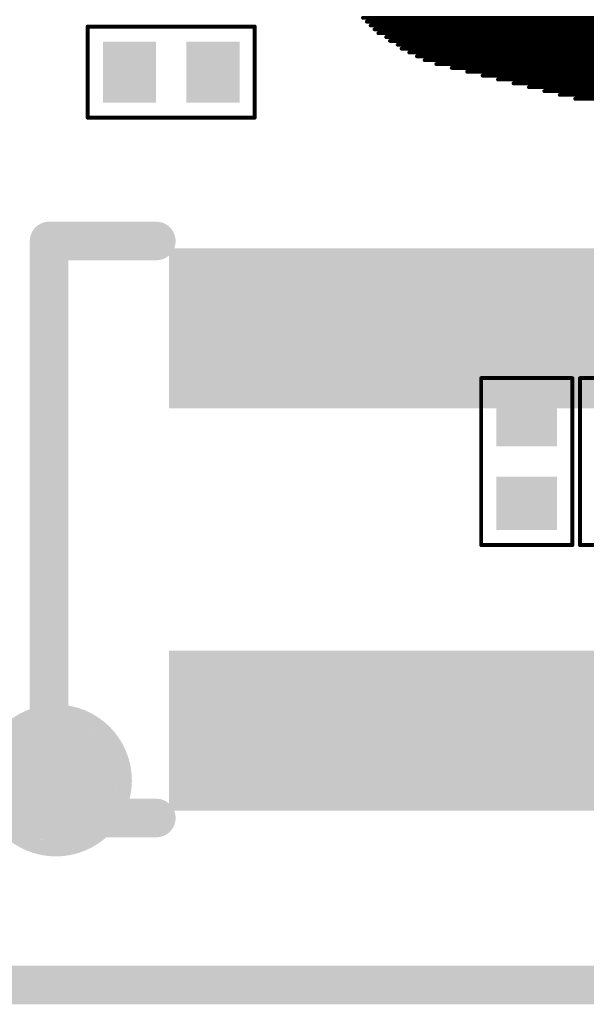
# Model space of a CAD drawing. Header units: millimetres. Extents: x -47 to 199, y -56 to 203.
# Tile 98 of 157: x 67.5 to 71.23, y 162.87 to 169.36. Entities that reach past the tile are written whole.
import ezdxf

# ---------------------------------------------------------------- set-up
doc = ezdxf.new("R2010")
doc.units = ezdxf.units.MM
doc.header["$LTSCALE"] = 1.21
doc.header["$MEASUREMENT"] = 0
doc.layers.get('0').update_dxf_attribs({"linetype": 'CONTINUOUS'})
for name, color, linetype in [('BottomLayer', 5, 'CONTINUOUS'), ('BottomOverlay', 54, 'CONTINUOUS'), ('BottomPaste', 16, 'CONTINUOUS'), ('BottomSolder', 6, 'CONTINUOUS'), ('KeepOutLayer', 6, 'CONTINUOUS'), ('Mechanical7', 56, 'CONTINUOUS'), ('TopLayer', 1, 'CONTINUOUS'), ('TopOverlay', 2, 'CONTINUOUS'), ('TopPaste', 8, 'CONTINUOUS'), ('TopSolder', 216, 'CONTINUOUS')]:
    doc.layers.add(name, color=color, linetype=linetype)
doc.styles.get("Standard").update_dxf_attribs({"font": 'txt', "width": 0.8})

# ---------------------------------------------------------------- blocks, each defined once
blk = doc.blocks.new('LOGO_XH_300MIL_47')
at = {"layer": 'TopOverlay', "const_width": 0.001}
for points in [[(-0.126, -0.02716), (-0.039, -0.02716)], [(-0.125, -0.02816), (-0.037, -0.02816)], [(-0.124, -0.02916), (-0.036, -0.02916)], [(-0.123, -0.03016), (-0.035, -0.03016)], [(-0.122, -0.03116), (-0.034, -0.03116)], [(-0.12, -0.03216), (-0.034, -0.03216)], [(-0.119, -0.03316), (-0.033, -0.03316)], [(-0.117, -0.03416), (-0.032, -0.03416)], [(-0.116, -0.03516), (-0.031, -0.03516)], [(-0.114, -0.03616), (-0.031, -0.03616)], [(-0.112, -0.03716), (-0.03, -0.03716)], [(-0.11, -0.03816), (-0.029, -0.03816)], [(-0.107, -0.03916), (-0.029, -0.03916)], [(-0.103, -0.04016), (-0.028, -0.04016)], [(-0.099, -0.04116), (-0.028, -0.04116)], [(-0.095, -0.04216), (-0.027, -0.04216)], [(-0.091, -0.04316), (-0.026, -0.04316)], [(-0.087, -0.04416), (-0.026, -0.04416)], [(-0.083, -0.04516), (-0.025, -0.04516)], [(-0.079, -0.04616), (-0.024, -0.04616)], [(-0.075, -0.04716), (-0.024, -0.04716)], [(-0.071, -0.04816), (-0.023, -0.04816)]]:
    blk.add_lwpolyline(points, dxfattribs=at)
at = {"layer": 'TopOverlay', "const_width": 0.0005}
for points in [[(-0.12625, -0.02716, 1), (-0.12575, -0.02716, 1)], [(-0.12525, -0.02816, 1), (-0.12475, -0.02816, 1)], [(-0.12425, -0.02916, 1), (-0.12375, -0.02916, 1)], [(-0.12325, -0.03016, 1), (-0.12275, -0.03016, 1)], [(-0.12225, -0.03116, 1), (-0.12175, -0.03116, 1)], [(-0.12025, -0.03216, 1), (-0.11975, -0.03216, 1)], [(-0.11925, -0.03316, 1), (-0.11875, -0.03316, 1)], [(-0.11725, -0.03416, 1), (-0.11675, -0.03416, 1)], [(-0.11625, -0.03516, 1), (-0.11575, -0.03516, 1)], [(-0.11425, -0.03616, 1), (-0.11375, -0.03616, 1)], [(-0.11225, -0.03716, 1), (-0.11175, -0.03716, 1)], [(-0.11025, -0.03816, 1), (-0.10975, -0.03816, 1)], [(-0.10725, -0.03916, 1), (-0.10675, -0.03916, 1)], [(-0.10325, -0.04016, 1), (-0.10275, -0.04016, 1)], [(-0.09925, -0.04116, 1), (-0.09875, -0.04116, 1)], [(-0.09525, -0.04216, 1), (-0.09475, -0.04216, 1)], [(-0.09125, -0.04316, 1), (-0.09075, -0.04316, 1)], [(-0.08725, -0.04416, 1), (-0.08675, -0.04416, 1)], [(-0.08325, -0.04516, 1), (-0.08275, -0.04516, 1)], [(-0.07925, -0.04616, 1), (-0.07875, -0.04616, 1)], [(-0.07525, -0.04716, 1), (-0.07475, -0.04716, 1)], [(-0.07125, -0.04816, 1), (-0.07075, -0.04816, 1)]]:
    blk.add_lwpolyline(points, format="xyb", close=True, dxfattribs=at)
blk = doc.blocks.new('TEST_56')
at = {"layer": 'TopLayer', "const_width": 0.01378}
blk.add_lwpolyline([(-0.00689, 0, 1), (0.00689, 0, 1)], format="xyb", close=True, dxfattribs=at)
at = {"layer": 'TopOverlay'}
for points, const_width in [([(0.01772, 0, 1), (-0.01772, 0, 1)], 0.00394), ([(-0.0187, 0, 1), (-0.01673, 0, 1)], 0.00197), ([(0.01673, 0, 1), (0.0187, 0, 1)], 0.00197)]:
    blk.add_lwpolyline(points, format="xyb", close=True, dxfattribs=dict(at, const_width=const_width))
at = {"layer": 'TopPaste', "const_width": 0.01378}
blk.add_lwpolyline([(-0.00689, 0, 1), (0.00689, 0, 1)], format="xyb", close=True, dxfattribs=at)
at = {"layer": 'TopSolder', "const_width": 0.01575}
blk.add_lwpolyline([(-0.00787, 0, 1), (0.00787, 0, 1)], format="xyb", close=True, dxfattribs=at)
blk = doc.blocks.new('R0201_B_99')
at = {"layer": 'BottomLayer'}
for points in [[(-0.01575, 0.00591), (-0.01575, -0.00591), (-0.00591, 0.00591), (-0.00591, -0.00591)], [(0.00591, 0.00591), (0.00591, -0.00591), (0.01575, 0.00591), (0.01575, -0.00591)]]:
    blk.add_solid(points, dxfattribs=at)
at = {"layer": 'BottomOverlay', "const_width": 0.001}
for points in [[(-0.02165, -0.01181), (-0.02165, 0.01181)], [(-0.02165, 0.01181), (0.02165, 0.01181)], [(0.02165, 0.01181), (0.02165, -0.01181)], [(-0.02165, -0.01181), (0.02165, -0.01181)]]:
    blk.add_lwpolyline(points, dxfattribs=at)
at = {"layer": 'BottomOverlay', "const_width": 0.0005}
for points in [[(-0.0219, 0.01181, 1), (-0.0214, 0.01181, 1)], [(-0.0219, 0.01181, 1), (-0.0214, 0.01181, 1)], [(0.0214, 0.01181, 1), (0.0219, 0.01181, 1)], [(0.0214, 0.01181, 1), (0.0219, 0.01181, 1)], [(-0.0219, -0.01181, 1), (-0.0214, -0.01181, 1)], [(-0.0219, -0.01181, 1), (-0.0214, -0.01181, 1)], [(0.0214, -0.01181, 1), (0.0219, -0.01181, 1)], [(0.0214, -0.01181, 1), (0.0219, -0.01181, 1)]]:
    blk.add_lwpolyline(points, format="xyb", close=True, dxfattribs=at)
at = {"layer": 'BottomPaste'}
for points in [[(-0.01575, 0.00591), (-0.01575, -0.00591), (-0.00591, 0.00591), (-0.00591, -0.00591)], [(0.00591, 0.00591), (0.00591, -0.00591), (0.01575, 0.00591), (0.01575, -0.00591)]]:
    blk.add_solid(points, dxfattribs=at)
at = {"layer": 'BottomSolder'}
for points in [[(-0.01772, 0.00787), (-0.01772, -0.00787), (-0.00394, 0.00787), (-0.00394, -0.00787)], [(0.00394, 0.00787), (0.00394, -0.00787), (0.01772, 0.00787), (0.01772, -0.00787)]]:
    blk.add_solid(points, dxfattribs=at)
blk = doc.blocks.new('R0201_155')
at = {"layer": 'TopLayer'}
for points in [[(-0.00591, -0.00591), (-0.00591, 0.00591), (-0.01575, -0.00591), (-0.01575, 0.00591)], [(0.01575, -0.00591), (0.01575, 0.00591), (0.00591, -0.00591), (0.00591, 0.00591)]]:
    blk.add_solid(points, dxfattribs=at)
at = {"layer": 'TopOverlay', "const_width": 0.001}
for points in [[(-0.02165, -0.01181), (-0.02165, 0.01181)], [(0.02165, 0.01181), (-0.02165, 0.01181)], [(0.02165, -0.01181), (0.02165, 0.01181)], [(0.02165, -0.01181), (-0.02165, -0.01181)]]:
    blk.add_lwpolyline(points, dxfattribs=at)
at = {"layer": 'TopOverlay', "const_width": 0.0005}
for points in [[(-0.0219, 0.01181, 1), (-0.0214, 0.01181, 1)], [(-0.0219, 0.01181, 1), (-0.0214, 0.01181, 1)], [(0.0214, 0.01181, 1), (0.0219, 0.01181, 1)], [(0.0214, 0.01181, 1), (0.0219, 0.01181, 1)], [(-0.0219, -0.01181, 1), (-0.0214, -0.01181, 1)], [(-0.0219, -0.01181, 1), (-0.0214, -0.01181, 1)], [(0.0214, -0.01181, 1), (0.0219, -0.01181, 1)], [(0.0214, -0.01181, 1), (0.0219, -0.01181, 1)]]:
    blk.add_lwpolyline(points, format="xyb", close=True, dxfattribs=at)
at = {"layer": 'TopPaste'}
for points in [[(-0.00591, -0.00591), (-0.00591, 0.00591), (-0.01575, -0.00591), (-0.01575, 0.00591)], [(0.01575, -0.00591), (0.01575, 0.00591), (0.00591, -0.00591), (0.00591, 0.00591)]]:
    blk.add_solid(points, dxfattribs=at)
at = {"layer": 'TopSolder'}
for points in [[(-0.00394, -0.00787), (-0.00394, 0.00787), (-0.01772, -0.00787), (-0.01772, 0.00787)], [(0.01772, -0.00787), (0.01772, 0.00787), (0.00394, -0.00787), (0.00394, 0.00787)]]:
    blk.add_solid(points, dxfattribs=at)
blk = doc.blocks.new('R0201_156')
at = {"layer": 'TopLayer'}
for points in [[(-0.00591, -0.00591), (-0.00591, 0.00591), (-0.01575, -0.00591), (-0.01575, 0.00591)], [(0.01575, -0.00591), (0.01575, 0.00591), (0.00591, -0.00591), (0.00591, 0.00591)]]:
    blk.add_solid(points, dxfattribs=at)
at = {"layer": 'TopOverlay', "const_width": 0.001}
for points in [[(-0.02165, -0.01181), (-0.02165, 0.01181)], [(0.02165, 0.01181), (-0.02165, 0.01181)], [(0.02165, -0.01181), (0.02165, 0.01181)], [(0.02165, -0.01181), (-0.02165, -0.01181)]]:
    blk.add_lwpolyline(points, dxfattribs=at)
at = {"layer": 'TopOverlay', "const_width": 0.0005}
for points in [[(-0.0219, 0.01181, 1), (-0.0214, 0.01181, 1)], [(-0.0219, 0.01181, 1), (-0.0214, 0.01181, 1)], [(0.0214, 0.01181, 1), (0.0219, 0.01181, 1)], [(0.0214, 0.01181, 1), (0.0219, 0.01181, 1)], [(-0.0219, -0.01181, 1), (-0.0214, -0.01181, 1)], [(-0.0219, -0.01181, 1), (-0.0214, -0.01181, 1)], [(0.0214, -0.01181, 1), (0.0219, -0.01181, 1)], [(0.0214, -0.01181, 1), (0.0219, -0.01181, 1)]]:
    blk.add_lwpolyline(points, format="xyb", close=True, dxfattribs=at)
at = {"layer": 'TopPaste'}
for points in [[(-0.00591, -0.00591), (-0.00591, 0.00591), (-0.01575, -0.00591), (-0.01575, 0.00591)], [(0.01575, -0.00591), (0.01575, 0.00591), (0.00591, -0.00591), (0.00591, 0.00591)]]:
    blk.add_solid(points, dxfattribs=at)
at = {"layer": 'TopSolder'}
for points in [[(-0.00394, -0.00787), (-0.00394, 0.00787), (-0.01772, -0.00787), (-0.01772, 0.00787)], [(0.01772, -0.00787), (0.01772, 0.00787), (0.00394, -0.00787), (0.00394, 0.00787)]]:
    blk.add_solid(points, dxfattribs=at)
blk = doc.blocks.new('CM4_PLUG__DF40C_100DS_0_4V_51___176')
at = {"layer": 'BottomLayer'}
for points in [[(-0.49547, -0.60039), (-0.50453, -0.60039), (-0.49547, -0.63386), (-0.50453, -0.63386)], [(-0.47972, -0.60039), (-0.48878, -0.60039), (-0.47972, -0.63386), (-0.48878, -0.63386)], [(-0.46397, -0.60039), (-0.47303, -0.60039), (-0.46397, -0.63386), (-0.47303, -0.63386)], [(-0.44823, -0.60039), (-0.45728, -0.60039), (-0.44823, -0.63386), (-0.45728, -0.63386)], [(-0.43248, -0.60039), (-0.44153, -0.60039), (-0.43248, -0.63386), (-0.44153, -0.63386)], [(-0.41673, -0.60039), (-0.42579, -0.60039), (-0.41673, -0.63386), (-0.42579, -0.63386)], [(-0.40098, -0.60039), (-0.41004, -0.60039), (-0.40098, -0.63386), (-0.41004, -0.63386)], [(-0.49547, -0.70472), (-0.50453, -0.70472), (-0.49547, -0.73819), (-0.50453, -0.73819)], [(-0.47972, -0.70472), (-0.48878, -0.70472), (-0.47972, -0.73819), (-0.48878, -0.73819)], [(-0.46397, -0.70472), (-0.47303, -0.70472), (-0.46397, -0.73819), (-0.47303, -0.73819)], [(-0.44823, -0.70472), (-0.45728, -0.70472), (-0.44823, -0.73819), (-0.45728, -0.73819)], [(-0.43248, -0.70472), (-0.44153, -0.70472), (-0.43248, -0.73819), (-0.44153, -0.73819)], [(-0.41673, -0.70472), (-0.42579, -0.70472), (-0.41673, -0.73819), (-0.42579, -0.73819)], [(-0.40098, -0.70472), (-0.41004, -0.70472), (-0.40098, -0.73819), (-0.41004, -0.73819)]]:
    blk.add_solid(points, dxfattribs=at)
at = {"layer": 'BottomOverlay', "const_width": 0.01}
for points in [[(-0.5396, -0.74387), (-0.5396, -0.59449)], [(-0.5396, -0.59449), (-0.51181, -0.59449)], [(-0.5396, -0.74387), (-0.53937, -0.74409)], [(-0.53937, -0.74409), (-0.51181, -0.74409)]]:
    blk.add_lwpolyline(points, dxfattribs=at)
at = {"layer": 'BottomOverlay', "const_width": 0.005}
for points in [[(-0.5421, -0.59449, 1), (-0.5371, -0.59449, 1)], [(-0.5421, -0.59449, 1), (-0.5371, -0.59449, 1)], [(-0.51431, -0.59449, 1), (-0.50931, -0.59449, 1)], [(-0.5421, -0.74387, 1), (-0.5371, -0.74387, 1)], [(-0.5421, -0.74387, 1), (-0.5371, -0.74387, 1)], [(-0.54187, -0.74409, 1), (-0.53687, -0.74409, 1)], [(-0.54187, -0.74409, 1), (-0.53687, -0.74409, 1)], [(-0.51431, -0.74409, 1), (-0.50931, -0.74409, 1)]]:
    blk.add_lwpolyline(points, format="xyb", close=True, dxfattribs=at)
at = {"layer": 'BottomPaste'}
for points in [[(-0.49547, -0.60039), (-0.50453, -0.60039), (-0.49547, -0.63386), (-0.50453, -0.63386)], [(-0.47972, -0.60039), (-0.48878, -0.60039), (-0.47972, -0.63386), (-0.48878, -0.63386)], [(-0.46397, -0.60039), (-0.47303, -0.60039), (-0.46397, -0.63386), (-0.47303, -0.63386)], [(-0.44823, -0.60039), (-0.45728, -0.60039), (-0.44823, -0.63386), (-0.45728, -0.63386)], [(-0.43248, -0.60039), (-0.44153, -0.60039), (-0.43248, -0.63386), (-0.44153, -0.63386)], [(-0.41673, -0.60039), (-0.42579, -0.60039), (-0.41673, -0.63386), (-0.42579, -0.63386)], [(-0.40098, -0.60039), (-0.41004, -0.60039), (-0.40098, -0.63386), (-0.41004, -0.63386)], [(-0.49547, -0.70472), (-0.50453, -0.70472), (-0.49547, -0.73819), (-0.50453, -0.73819)], [(-0.47972, -0.70472), (-0.48878, -0.70472), (-0.47972, -0.73819), (-0.48878, -0.73819)], [(-0.46397, -0.70472), (-0.47303, -0.70472), (-0.46397, -0.73819), (-0.47303, -0.73819)], [(-0.44823, -0.70472), (-0.45728, -0.70472), (-0.44823, -0.73819), (-0.45728, -0.73819)], [(-0.43248, -0.70472), (-0.44153, -0.70472), (-0.43248, -0.73819), (-0.44153, -0.73819)], [(-0.41673, -0.70472), (-0.42579, -0.70472), (-0.41673, -0.73819), (-0.42579, -0.73819)], [(-0.40098, -0.70472), (-0.41004, -0.70472), (-0.40098, -0.73819), (-0.41004, -0.73819)]]:
    blk.add_solid(points, dxfattribs=at)
at = {"layer": 'BottomSolder'}
for points in [[(-0.49147, -0.59639), (-0.50853, -0.59639), (-0.49147, -0.63786), (-0.50853, -0.63786)], [(-0.47572, -0.59639), (-0.49278, -0.59639), (-0.47572, -0.63786), (-0.49278, -0.63786)], [(-0.45997, -0.59639), (-0.47703, -0.59639), (-0.45997, -0.63786), (-0.47703, -0.63786)], [(-0.44423, -0.59639), (-0.46128, -0.59639), (-0.44423, -0.63786), (-0.46128, -0.63786)], [(-0.42848, -0.59639), (-0.44553, -0.59639), (-0.42848, -0.63786), (-0.44553, -0.63786)], [(-0.41273, -0.59639), (-0.42979, -0.59639), (-0.41273, -0.63786), (-0.42979, -0.63786)], [(-0.39698, -0.59639), (-0.41404, -0.59639), (-0.39698, -0.63786), (-0.41404, -0.63786)], [(-0.49147, -0.70072), (-0.50853, -0.70072), (-0.49147, -0.74219), (-0.50853, -0.74219)], [(-0.47572, -0.70072), (-0.49278, -0.70072), (-0.47572, -0.74219), (-0.49278, -0.74219)], [(-0.45997, -0.70072), (-0.47703, -0.70072), (-0.45997, -0.74219), (-0.47703, -0.74219)], [(-0.44423, -0.70072), (-0.46128, -0.70072), (-0.44423, -0.74219), (-0.46128, -0.74219)], [(-0.42848, -0.70072), (-0.44553, -0.70072), (-0.42848, -0.74219), (-0.44553, -0.74219)], [(-0.41273, -0.70072), (-0.42979, -0.70072), (-0.41273, -0.74219), (-0.42979, -0.74219)], [(-0.39698, -0.70072), (-0.41404, -0.70072), (-0.39698, -0.74219), (-0.41404, -0.74219)]]:
    blk.add_solid(points, dxfattribs=at)

msp = doc.modelspace()

# ---------------------------------------------------------------- linework, layer by layer
at = {"layer": 'KeepOutLayer', "const_width": 0.254}
msp.add_lwpolyline([(56.9025, 163.0016), (105.8823, 163.0016)], dxfattribs=at)

# ---------------------------------------------------------------- block references
at = {"xscale": 25.4, "yscale": 25.4, "zscale": 25.4}
for name, p in [('CM4_PLUG__DF40C_100DS_0_4V_51___176', (81.4015, 183.0016)), ('LOGO_XH_300MIL_47', (72.9625, 170.0616)), ('R0201_B_99', (68.4995, 169.0136))]:
    msp.add_blockref(name, p, dxfattribs=at)
at = {"xscale": 25.4, "yscale": 25.4, "zscale": 25.4, "rotation": 90}
for name, p in [('R0201_155', (70.8405, 166.4488)), ('R0201_156', (71.4905, 166.4488)), ('TEST_56', (67.7405, 164.3486))]:
    msp.add_blockref(name, p, dxfattribs=at)

# ---------------------------------------------------------------- texts
at = {"layer": 'Mechanical7', "text_generation_flag": 2}
msp.add_text('板对板连接器 0.4mm 100P 高1.45mm 公座', height=0.508, dxfattribs=at).set_placement((84.1025, 166.1516))

doc.saveas('drawing.dxf')
